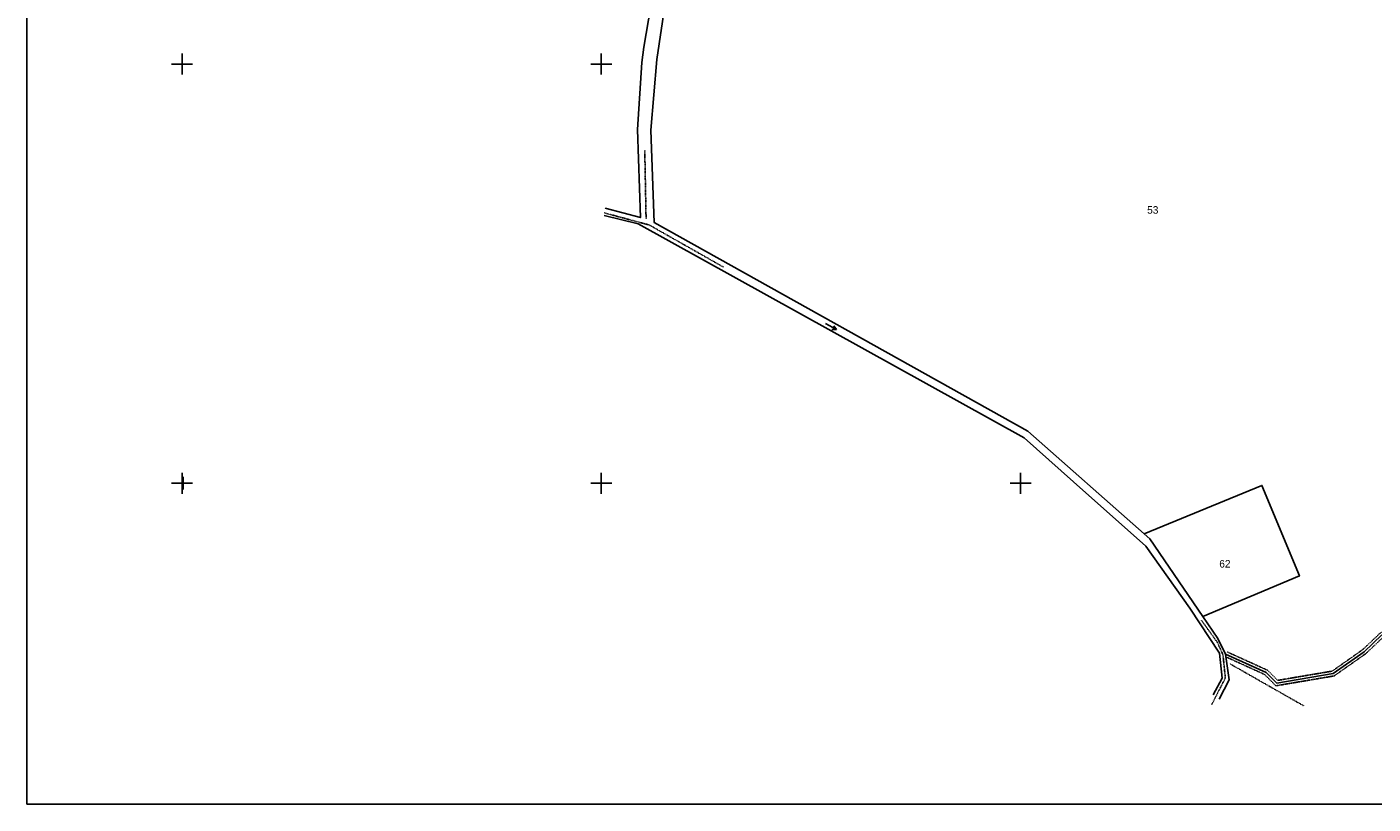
# Model space of a CAD drawing. Header units: metres. Extents: x 3926 to 5195, y -30553 to -28657.
# Tile 1 of 9: x 3926 to 4568, y -30553 to -30182. Entities that reach past the tile are written whole.
import ezdxf

# ---------------------------------------------------------------- set-up
doc = ezdxf.new("R2010")
doc.units = ezdxf.units.M
for name, pattern in [('CONTINUA', [0]), ('TRATTEGGIATA2', [0.3, 0.15, -0.15]), ('TRATTO-PUNTO', [0.4, 0.15, -0.125, 0, -0.125])]:
    doc.linetypes.add(name, pattern=pattern)
for name, color, linetype in [('CONFINE', 3, 'CONTINUA'), ('LINEEVARIE', 6, 'CONTINUA'), ('PARTICELLE', 7, 'CONTINUA'), ('SIMBOLI', 6, 'CONTINUA')]:
    doc.layers.add(name, color=color, linetype=linetype)

# ---------------------------------------------------------------- blocks, each defined once
blk = doc.blocks.new('1', base_point=(5, 5))
at = {"layer": 'SIMBOLI'}
for p, q in [((5, 2), (5, 8)), ((2, 5), (8, 5))]:
    blk.add_line(p, q, dxfattribs=at)
blk = doc.blocks.new('3', base_point=(5, 5))
at = {"layer": 'SIMBOLI'}
for p, q in [((5, 0), (5, 10)), ((0, 5), (10, 5))]:
    blk.add_line(p, q, dxfattribs=at)
blk = doc.blocks.new('6', base_point=(8, 5))
at = {"layer": 'SIMBOLI'}
for p in [(2, 5), (6, 6), (6, 4)]:
    blk.add_line(p, (8, 5), dxfattribs=at)

msp = doc.modelspace()

# ---------------------------------------------------------------- linework, layer by layer
at = {"layer": 'CONFINE'}
msp.add_lwpolyline([(4235.286, -30139.015), (4226.468, -30197.855), (4223.66, -30231.608), (4225.28, -30275.645), (4403.489, -30375.154), (4458.93, -30424.072), (4461.614, -30426.436), (4486.877, -30463.577), (4494.172, -30474.026), (4497.771, -30481.42), (4517.139, -30490.182), (4522.242, -30495.279), (4549.12, -30490.731), (4563.897, -30480.319), (4572.356, -30472.337)], dxfattribs=at)
at = {"layer": 'LINEEVARIE', "color": 2}
msp.add_lwpolyline([(3926, -30553), (3926, -28657), (5195, -28657), (5195, -30553), (3926, -30553)], dxfattribs=at)
at = {"layer": 'LINEEVARIE'}
for points in [[(4201.921, -30268.79), (4218.675, -30273.2), (4217.221, -30231.194), (4219.383, -30199.325), (4220.244, -30191.902), (4224.726, -30165.707), (4226.562, -30152.587), (4237.477, -30111.261), (4237.386, -30090.635), (4255.881, -30060.791), (4257.855, -30045.74), (4255.406, -30028.685), (4255.015, -30008.671), (4250.673, -29996.202), (4256.879, -29977.566), (4260.543, -29957.677), (4262.397, -29947.249), (4270.873, -29941.706)], [(4491.823, -30500.816), (4496.126, -30492.862), (4494.93, -30480.981), (4480.795, -30459.483), (4459.813, -30429.902), (4425.243, -30399.243), (4401.788, -30378.366), (4217.581, -30276.154), (4201.287, -30272.299)], [(4494.776, -30502.879), (4499.528, -30493.703), (4497.771, -30481.42)]]:
    msp.add_lwpolyline(points, dxfattribs=at)
at = {"layer": 'LINEEVARIE', "linetype": 'TRATTO-PUNTO'}
for points in [[(4221.366, -30273.842), (4220.736, -30241.281)], [(4258.316, -30296.865), (4222.906, -30276.779), (4201.227, -30270.928)], [(4486.257, -30465.29), (4493.932, -30475.958), (4496.557, -30481.783), (4497.697, -30492.851), (4491.196, -30505.494)], [(4535.037, -30506.117), (4499.779, -30486.03)]]:
    msp.add_lwpolyline(points, dxfattribs=at)
at = {"layer": 'LINEEVARIE', "linetype": 'TRATTEGGIATA2'}
for points in [[(4497.578, -30482.615), (4516.443, -30491.187), (4521.831, -30496.569), (4549.59, -30491.872), (4564.661, -30481.253), (4573.032, -30473.354), (4590.972, -30465.417), (4603.062, -30461.572), (4605.151, -30461.236), (4623.426, -30451.286), (4665.747, -30448.582), (4694.303, -30447.431), (4716.992, -30450.519), (4731.673, -30443.036), (4761.901, -30439.843), (4799.318, -30424.746)], [(4498.573, -30480.424), (4517.835, -30489.176), (4522.653, -30493.989), (4548.651, -30489.59), (4563.134, -30479.385), (4571.681, -30471.32), (4590.118, -30463.164), (4602.502, -30459.225), (4604.362, -30458.925), (4622.742, -30448.919), (4665.622, -30446.178), (4694.418, -30445.017), (4716.57, -30448.032), (4730.977, -30440.689), (4761.351, -30437.481), (4799.721, -30424.489), (4799.318, -30424.746)]]:
    msp.add_lwpolyline(points, dxfattribs=at)
at = {"layer": 'PARTICELLE'}
msp.add_lwpolyline([(4235.286, -30139.015), (4226.468, -30197.855), (4223.66, -30231.608), (4225.28, -30275.645), (4403.489, -30375.154), (4458.93, -30424.072), (4515.157, -30400.981), (4532.989, -30444.149), (4486.877, -30463.577), (4494.172, -30474.026), (4497.771, -30481.42), (4517.139, -30490.182), (4522.242, -30495.279), (4549.12, -30490.731), (4563.897, -30480.319), (4572.356, -30472.337)], dxfattribs=at)
msp.add_lwpolyline([(4486.877, -30463.577), (4532.989, -30444.149), (4515.157, -30400.981), (4458.93, -30424.072), (4461.614, -30426.436), (4486.877, -30463.577)], close=True, dxfattribs=at)

# ---------------------------------------------------------------- block references
at = {"layer": 'SIMBOLI'}
for name, p in [('3', (4000, -30200)), ('3', (4200, -30200)), ('3', (4000, -30400)), ('1', (4000.479, -30399.895)), ('3', (4200, -30400)), ('3', (4400, -30400))]:
    msp.add_blockref(name, p, dxfattribs=at)
at = {"layer": 'SIMBOLI', "rotation": 330.22}
msp.add_blockref('6', (4312.189, -30326.684), dxfattribs=at)

# ---------------------------------------------------------------- texts
at = {"layer": 'PARTICELLE', "color": 7}
for s, p in [('53', (4460.395, -30271.387)), ('62', (4494.801, -30440.186))]:
    msp.add_text(s, height=3.6, dxfattribs=at).set_placement(p)

doc.saveas('drawing.dxf')
